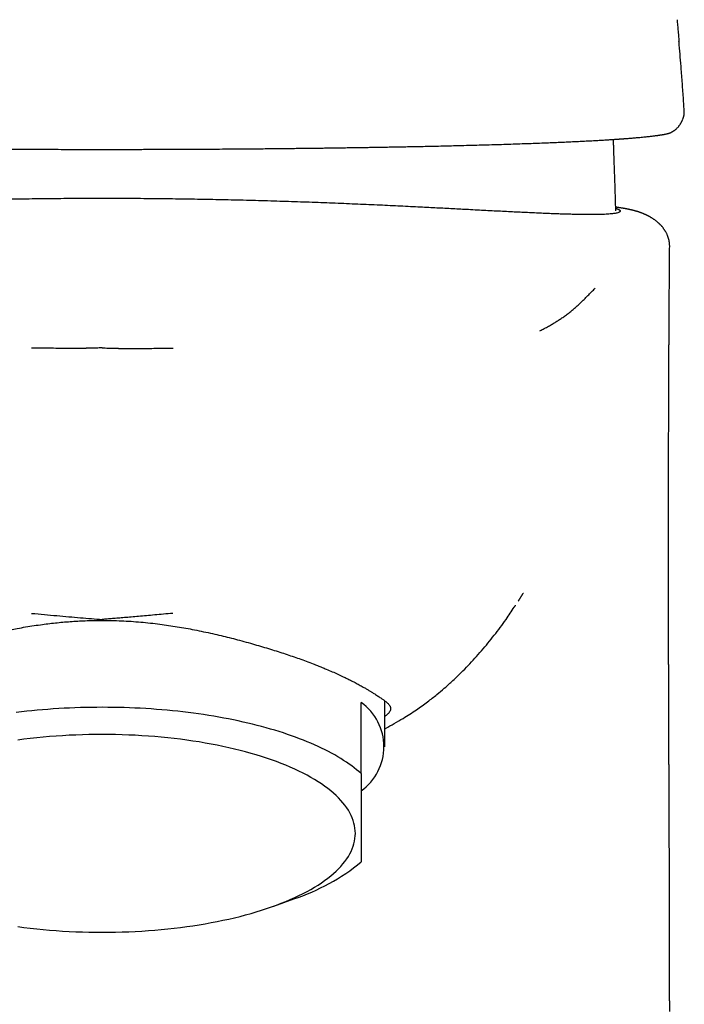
# Model space of a CAD drawing. Header units: millimetres. Extents: x 8 to 692, y 12 to 782.
# Tile 26 of 34: x 306 to 335, y 644 to 686. Entities that reach past the tile are written whole.
import ezdxf

# ---------------------------------------------------------------- set-up
doc = ezdxf.new("R2010")
doc.units = ezdxf.units.MM

msp = doc.modelspace()

# ---------------------------------------------------------------- linework, layer by layer
at = {"color": 7, "linetype": 'Continuous', "lineweight": 30}
for p, q in [((334.503, 681.327), (334.496, 681.313)), ((333.943, 675.911), (333.943, 675.911)), ((320.847, 653.53), (320.847, 656.548)), ((321.847, 654.674), (321.847, 656.622)), ((317.134, 647.904), (317.981, 648.209)), ((333.944, 643.885), (333.944, 643.43))]:
    msp.add_line(p, q, dxfattribs=at)
at = {"color": 7, "linetype": 'Continuous', "lineweight": 30, "flags": 128}
for points in [[(320.847, 653.53), (320.752, 653.613), (320.653, 653.695), (320.55, 653.776), (320.444, 653.857), (320.333, 653.936), (320.218, 654.015), (320.099, 654.093), (319.977, 654.17), (319.851, 654.246), (319.721, 654.321), (319.587, 654.395), (319.45, 654.468), (319.309, 654.54), (319.165, 654.611), (319.017, 654.681), (318.865, 654.749), (318.711, 654.817), (318.553, 654.883), (318.392, 654.949), (318.227, 655.012), (318.06, 655.075), (317.889, 655.136), (317.715, 655.197), (317.539, 655.255), (317.359, 655.313), (317.177, 655.369), (316.992, 655.423), (316.804, 655.477), (316.614, 655.528), (316.421, 655.579), (316.226, 655.628), (316.029, 655.675), (315.829, 655.721), (315.626, 655.766), (315.422, 655.808), (315.216, 655.85), (315.007, 655.89), (314.797, 655.928), (314.585, 655.964), (314.371, 655.999), (314.155, 656.033), (313.938, 656.064), (313.719, 656.094), (313.499, 656.123), (313.277, 656.15), (313.054, 656.175), (312.83, 656.198), (312.605, 656.22), (312.379, 656.24), (312.152, 656.258), (311.924, 656.274), (311.695, 656.289), (311.465, 656.302), (311.235, 656.314), (311.005, 656.323), (310.774, 656.331), (310.542, 656.337), (310.311, 656.342), (310.079, 656.344), (309.847, 656.345), (309.615, 656.344), (309.383, 656.342), (309.151, 656.337), (308.92, 656.331), (308.689, 656.323), (308.458, 656.314), (308.228, 656.302), (307.999, 656.289), (307.77, 656.274), (307.542, 656.258), (307.315, 656.24), (307.089, 656.22), (306.863, 656.198), (306.639, 656.175), (306.416, 656.15), (306.195, 656.123)], [(320.597, 650.992), (320.593, 651.102), (320.582, 651.212), (320.564, 651.322), (320.538, 651.431), (320.505, 651.54), (320.464, 651.649), (320.417, 651.758), (320.362, 651.865), (320.3, 651.973), (320.231, 652.079), (320.154, 652.185), (320.071, 652.29), (319.98, 652.394), (319.883, 652.497), (319.779, 652.6), (319.667, 652.701), (319.55, 652.8), (319.425, 652.899), (319.294, 652.996), (319.157, 653.092), (319.013, 653.187), (318.863, 653.28), (318.706, 653.371), (318.544, 653.461), (318.375, 653.549), (318.201, 653.636), (318.021, 653.72), (317.836, 653.803), (317.645, 653.883), (317.448, 653.962), (317.247, 654.039), (317.04, 654.114), (316.828, 654.186), (316.612, 654.256), (316.391, 654.325), (316.166, 654.39), (315.936, 654.454), (315.702, 654.515), (315.464, 654.574), (315.222, 654.63), (314.976, 654.683), (314.727, 654.735), (314.475, 654.783), (314.219, 654.829), (313.961, 654.873), (313.699, 654.914), (313.435, 654.952), (313.169, 654.987), (312.9, 655.02), (312.629, 655.049), (312.356, 655.076), (312.082, 655.101), (311.806, 655.122), (311.528, 655.141), (311.25, 655.157), (310.971, 655.169), (310.69, 655.18), (310.409, 655.187), (310.128, 655.191), (309.847, 655.192), (309.565, 655.191), (309.284, 655.187), (309.003, 655.18), (308.723, 655.169), (308.444, 655.157), (308.165, 655.141), (307.888, 655.122), (307.612, 655.101), (307.337, 655.076), (307.065, 655.049), (306.794, 655.02), (306.525, 654.987), (306.258, 654.952)], [(306.258, 647.033), (306.525, 646.997), (306.794, 646.965), (307.065, 646.935), (307.337, 646.908), (307.612, 646.884), (307.888, 646.862), (308.165, 646.843), (308.444, 646.828), (308.723, 646.815), (309.003, 646.805), (309.284, 646.798), (309.565, 646.793), (309.847, 646.792), (310.128, 646.793), (310.409, 646.798), (310.69, 646.805), (310.971, 646.815), (311.25, 646.828), (311.528, 646.843), (311.806, 646.862), (312.082, 646.884), (312.356, 646.908), (312.629, 646.935), (312.9, 646.965), (313.169, 646.997), (313.435, 647.033), (313.699, 647.071), (313.961, 647.112), (314.219, 647.155), (314.475, 647.201), (314.727, 647.25), (314.976, 647.301), (315.222, 647.355), (315.464, 647.411), (315.702, 647.469), (315.936, 647.531), (316.166, 647.594), (316.391, 647.66), (316.612, 647.728), (316.828, 647.798), (317.04, 647.871), (317.247, 647.945), (317.448, 648.022), (317.645, 648.101), (317.836, 648.182), (318.021, 648.264), (318.201, 648.349), (318.375, 648.435), (318.544, 648.523), (318.706, 648.613), (318.863, 648.704), (319.013, 648.797), (319.157, 648.892), (319.294, 648.988), (319.425, 649.085), (319.55, 649.184), (319.667, 649.284), (319.779, 649.385), (319.883, 649.487), (319.98, 649.59), (320.071, 649.694), (320.154, 649.799), (320.231, 649.905), (320.3, 650.012), (320.362, 650.119), (320.417, 650.227), (320.464, 650.335), (320.505, 650.444), (320.538, 650.553), (320.564, 650.663), (320.582, 650.772), (320.593, 650.882), (320.597, 650.992)]]:
    msp.add_lwpolyline(points, dxfattribs=at)
at = {"color": 7, "linetype": 'Continuous', "lineweight": 30}
for centre, radius, start, end in [((319.513, 654.674), 2.3, 305.4344, 54.5656), ((315.223, 656.629), 8.86, 288.1339, 309.3982)]:
    msp.add_arc(centre, radius, start, end, dxfattribs=at)
for points, knots in [([(334.258, 685.543), (334.26, 685.523), (334.266, 685.463), (334.275, 685.363), (334.286, 685.24), (334.297, 685.116), (334.309, 684.986), (334.323, 684.824), (334.333, 684.704), (334.339, 684.631)], [0, 0, 0, 0, 0.064236, 0.197149, 0.331705, 0.467903, 0.605741, 0.760922, 1, 1, 1, 1]), ([(334.568, 681.628), (334.558, 681.778), (334.534, 682.152), (334.491, 682.754), (334.443, 683.377), (334.397, 683.95), (334.364, 684.349), (334.344, 684.577), (334.339, 684.631)], [0, 0, 0, 0, 0.14934, 0.373979, 0.600541, 0.772305, 0.9461, 1, 1, 1, 1]), ([(334.504, 681.326), (334.508, 681.335), (334.514, 681.35), (334.523, 681.371), (334.53, 681.389), (334.535, 681.404), (334.539, 681.416), (334.542, 681.426), (334.545, 681.435), (334.547, 681.445), (334.551, 681.46), (334.556, 681.48), (334.561, 681.506), (334.565, 681.538), (334.568, 681.576), (334.568, 681.602), (334.567, 681.615)], [0, 0, 0, 0, 0.129257, 0.241078, 0.331676, 0.399758, 0.459675, 0.495822, 0.530858, 0.56508, 0.611483, 0.662534, 0.726556, 0.804082, 0.897426, 1, 1, 1, 1]), ([(334.567, 681.615), (334.568, 681.617), (334.568, 681.621), (334.568, 681.625), (334.568, 681.628)], [0, 0, 0, 0, 0.362859, 1, 1, 1, 1]), ([(333.79, 680.689), (333.798, 680.691), (333.814, 680.694), (333.835, 680.699), (333.853, 680.704), (333.867, 680.708), (333.88, 680.711), (333.895, 680.716), (333.913, 680.722), (333.936, 680.73), (333.962, 680.74), (333.989, 680.751), (334.017, 680.764), (334.042, 680.777), (334.064, 680.789), (334.087, 680.802), (334.11, 680.816), (334.135, 680.833), (334.157, 680.849), (334.177, 680.864), (334.196, 680.879), (334.216, 680.896), (334.241, 680.919), (334.27, 680.947), (334.301, 680.981), (334.329, 681.014), (334.354, 681.047), (334.378, 681.08), (334.4, 681.113), (334.419, 681.144), (334.436, 681.174), (334.449, 681.196), (334.457, 681.212), (334.463, 681.223), (334.469, 681.236), (334.477, 681.251), (334.485, 681.27), (334.494, 681.289), (334.5, 681.302), (334.503, 681.309)], [0, 0, 0, 0, 0.024802, 0.046215, 0.06424, 0.078878, 0.09039, 0.102117, 0.123041, 0.146829, 0.172674, 0.202314, 0.231483, 0.259392, 0.283778, 0.303748, 0.33318, 0.361216, 0.391557, 0.411439, 0.434916, 0.461608, 0.488116, 0.536808, 0.581648, 0.625223, 0.668732, 0.712179, 0.755568, 0.793708, 0.831715, 0.867798, 0.879368, 0.892351, 0.908578, 0.928046, 0.950749, 0.976682, 1, 1, 1, 1]), ([(285.903, 680.689), (285.915, 680.687), (285.936, 680.683), (285.969, 680.677), (286, 680.672), (286.029, 680.667), (286.056, 680.662), (286.082, 680.658), (286.108, 680.654), (286.138, 680.649), (286.17, 680.644), (286.206, 680.639), (286.242, 680.634), (286.28, 680.629), (286.315, 680.624), (286.347, 680.62), (286.373, 680.617), (286.397, 680.613), (286.418, 680.611), (286.436, 680.609), (286.452, 680.607), (286.467, 680.605), (286.484, 680.603), (286.505, 680.6), (286.529, 680.598), (286.555, 680.594), (286.583, 680.591), (286.614, 680.588), (286.648, 680.584), (286.682, 680.58), (286.717, 680.577), (286.752, 680.573), (286.795, 680.568), (286.847, 680.563), (286.908, 680.557), (286.965, 680.552), (287.019, 680.547), (287.07, 680.542), (287.124, 680.537), (287.18, 680.532), (287.24, 680.527), (287.295, 680.522), (287.344, 680.518), (287.386, 680.515), (287.429, 680.511), (287.474, 680.508), (287.519, 680.504), (287.563, 680.501), (287.605, 680.497), (287.644, 680.494), (287.68, 680.492), (287.712, 680.489), (287.738, 680.487), (287.763, 680.486), (287.79, 680.484), (287.821, 680.482), (287.855, 680.479), (287.894, 680.476), (287.936, 680.473), (287.995, 680.469), (288.072, 680.464), (288.169, 680.458), (288.274, 680.451), (288.389, 680.444), (288.513, 680.436), (288.643, 680.428), (288.778, 680.42), (288.918, 680.413), (289.068, 680.404), (289.225, 680.396), (289.387, 680.388), (289.583, 680.378), (289.813, 680.367), (290.077, 680.355), (290.351, 680.343), (290.632, 680.331), (290.921, 680.319), (291.21, 680.308), (291.5, 680.297), (291.799, 680.286), (292.11, 680.275), (292.435, 680.264), (292.765, 680.254), (293.101, 680.244), (293.443, 680.233), (293.791, 680.224), (294.145, 680.214), (294.521, 680.204), (294.921, 680.194), (295.345, 680.184), (295.779, 680.174), (296.225, 680.164), (296.652, 680.156), (297.056, 680.148), (297.435, 680.14), (297.823, 680.133), (298.219, 680.126), (298.583, 680.12), (298.912, 680.115), (299.202, 680.111), (299.488, 680.107), (299.77, 680.102), (300.046, 680.099), (300.315, 680.095), (300.564, 680.092), (300.794, 680.089), (301.005, 680.086), (301.207, 680.084), (301.399, 680.082), (301.581, 680.08), (301.762, 680.078), (301.949, 680.076), (302.149, 680.074), (302.362, 680.072), (302.588, 680.07), (302.825, 680.068), (303.073, 680.065), (303.332, 680.063), (303.604, 680.061), (303.877, 680.059), (304.151, 680.057), (304.424, 680.055), (304.703, 680.053), (304.982, 680.051), (305.26, 680.049), (305.536, 680.048), (305.811, 680.046), (306.177, 680.044), (306.632, 680.042), (307.175, 680.04), (307.709, 680.039), (308.235, 680.037), (308.753, 680.037), (309.266, 680.036), (309.818, 680.036), (310.412, 680.036), (311.048, 680.037), (311.683, 680.038), (312.273, 680.04), (312.818, 680.041), (313.317, 680.043), (313.819, 680.046), (314.324, 680.049), (314.83, 680.052), (315.34, 680.055), (315.851, 680.059), (316.3, 680.063), (316.686, 680.066), (317.009, 680.069), (317.328, 680.072), (317.638, 680.075), (317.939, 680.079), (318.23, 680.082), (318.51, 680.085), (318.779, 680.088), (319.037, 680.092), (319.284, 680.095), (319.52, 680.098), (319.745, 680.101), (319.939, 680.104), (320.108, 680.107), (320.256, 680.109), (320.409, 680.111), (320.569, 680.114), (320.754, 680.116), (320.965, 680.12), (321.204, 680.123), (321.451, 680.128), (321.707, 680.132), (321.97, 680.136), (322.243, 680.141), (322.524, 680.146), (322.81, 680.152), (323.095, 680.157), (323.412, 680.164), (323.758, 680.171), (324.132, 680.179), (324.498, 680.188), (324.892, 680.197), (325.31, 680.208), (325.751, 680.219), (326.179, 680.231), (326.597, 680.244), (327.002, 680.256), (327.396, 680.269), (327.779, 680.282), (328.152, 680.295), (328.491, 680.308), (328.799, 680.32), (329.077, 680.331), (329.351, 680.343), (329.621, 680.355), (329.885, 680.367), (330.145, 680.38), (330.399, 680.392), (330.648, 680.406), (330.894, 680.419), (331.135, 680.433), (331.316, 680.444), (331.438, 680.452), (331.503, 680.456), (331.563, 680.46), (331.618, 680.464), (331.667, 680.467), (331.712, 680.47), (331.751, 680.473), (331.786, 680.475), (331.816, 680.477), (331.84, 680.479), (331.859, 680.48), (331.873, 680.481), (331.885, 680.482), (331.894, 680.483), (331.905, 680.484), (331.918, 680.485), (331.935, 680.486), (331.957, 680.487), (331.981, 680.489), (332.008, 680.491), (332.037, 680.493), (332.077, 680.496), (332.128, 680.5), (332.192, 680.505), (332.258, 680.51), (332.325, 680.516), (332.393, 680.522), (332.464, 680.528), (332.537, 680.534), (332.61, 680.54), (332.696, 680.548), (332.793, 680.558), (332.898, 680.568), (332.995, 680.578), (333.085, 680.588), (333.167, 680.597), (333.243, 680.607), (333.313, 680.615), (333.378, 680.624), (333.437, 680.632), (333.479, 680.638), (333.508, 680.642), (333.524, 680.644), (333.539, 680.647), (333.555, 680.649), (333.572, 680.652), (333.592, 680.655), (333.614, 680.658), (333.639, 680.662), (333.666, 680.667), (333.695, 680.672), (333.726, 680.677), (333.758, 680.683), (333.779, 680.687), (333.791, 680.69)], [0, 0, 0, 0, 0.002573, 0.004964, 0.007173, 0.0092, 0.011046, 0.012775, 0.014509, 0.016251, 0.018451, 0.020663, 0.022886, 0.025122, 0.027324, 0.028988, 0.03048, 0.031801, 0.032949, 0.033925, 0.03473, 0.03547, 0.036373, 0.037442, 0.038674, 0.040071, 0.041484, 0.043032, 0.044713, 0.046414, 0.048078, 0.049706, 0.051298, 0.054122, 0.056825, 0.059406, 0.061608, 0.063736, 0.065939, 0.068242, 0.070646, 0.07315, 0.074729, 0.076345, 0.077999, 0.07969, 0.081415, 0.083051, 0.084539, 0.086006, 0.087293, 0.088402, 0.089332, 0.090083, 0.091036, 0.092104, 0.093299, 0.09462, 0.096068, 0.097614, 0.100543, 0.103692, 0.107059, 0.110644, 0.114449, 0.118472, 0.122311, 0.126331, 0.130537, 0.134922, 0.139331, 0.143697, 0.150471, 0.157134, 0.16368, 0.17056, 0.177298, 0.18389, 0.190333, 0.196635, 0.203508, 0.210301, 0.217093, 0.223889, 0.230691, 0.2375, 0.244321, 0.251155, 0.258947, 0.26673, 0.274589, 0.282578, 0.290699, 0.297173, 0.303731, 0.310374, 0.317101, 0.323916, 0.328738, 0.333599, 0.33835, 0.342918, 0.347506, 0.351894, 0.35608, 0.359647, 0.363053, 0.366298, 0.369382, 0.372304, 0.375064, 0.37806, 0.381246, 0.384624, 0.388193, 0.391954, 0.395833, 0.399897, 0.404145, 0.408576, 0.412688, 0.416947, 0.421299, 0.425622, 0.429912, 0.434167, 0.438389, 0.442577, 0.451018, 0.459317, 0.467472, 0.475484, 0.483351, 0.491115, 0.498865, 0.508527, 0.518198, 0.527877, 0.537564, 0.54518, 0.552816, 0.560512, 0.568272, 0.576095, 0.583981, 0.591929, 0.599939, 0.605005, 0.610096, 0.61517, 0.620093, 0.624854, 0.629509, 0.633999, 0.638323, 0.642482, 0.646475, 0.650303, 0.653965, 0.657463, 0.659827, 0.662234, 0.66476, 0.667407, 0.670173, 0.673976, 0.677984, 0.682198, 0.6865, 0.690998, 0.69569, 0.700577, 0.705623, 0.710658, 0.71566, 0.722487, 0.729254, 0.735963, 0.742614, 0.751147, 0.759568, 0.76788, 0.776164, 0.784435, 0.792549, 0.800655, 0.808756, 0.816855, 0.823335, 0.829817, 0.836343, 0.842957, 0.849661, 0.856335, 0.8631, 0.86996, 0.876914, 0.88405, 0.891251, 0.893481, 0.895563, 0.897493, 0.899271, 0.900898, 0.902373, 0.903697, 0.904871, 0.905893, 0.906764, 0.907343, 0.907828, 0.908221, 0.90852, 0.908832, 0.90928, 0.909888, 0.910654, 0.911545, 0.9125, 0.913516, 0.914596, 0.916736, 0.919087, 0.921646, 0.924109, 0.926739, 0.929537, 0.932502, 0.935537, 0.938511, 0.943434, 0.948174, 0.952733, 0.957109, 0.961304, 0.965317, 0.969149, 0.972814, 0.976265, 0.979555, 0.980556, 0.981541, 0.98251, 0.983464, 0.984496, 0.985815, 0.98731, 0.988981, 0.990829, 0.992854, 0.995058, 0.997439, 1, 1, 1, 1]), ([(331.572, 680.109), (331.57, 680.165), (331.566, 680.278), (331.562, 680.395), (331.561, 680.457), (331.561, 680.461)], [0, 0, 0, 0, 0.476179, 0.958723, 1, 1, 1, 1]), ([(331.659, 677.423), (331.657, 677.479), (331.65, 677.76), (331.634, 678.296), (331.606, 679.136), (331.584, 679.75), (331.572, 680.109)], [0, 0, 0, 0, 0.062331, 0.314202, 0.598345, 1, 1, 1, 1]), ([(309.847, 677.95), (309.665, 677.95), (309.303, 677.949), (308.76, 677.947), (308.219, 677.944), (307.68, 677.94), (307.145, 677.934), (306.615, 677.927), (306.09, 677.92), (305.566, 677.911), (305.04, 677.9), (304.514, 677.889), (303.989, 677.877), (303.468, 677.863), (302.951, 677.849), (302.439, 677.834), (301.93, 677.818), (301.426, 677.801), (300.928, 677.783), (300.435, 677.765), (299.949, 677.746), (299.469, 677.727), (298.999, 677.707), (298.537, 677.687), (298.084, 677.667), (297.639, 677.646), (297.199, 677.625), (296.764, 677.604), (296.335, 677.582), (295.912, 677.561), (295.497, 677.539), (295.089, 677.518), (294.688, 677.497), (294.32, 677.478), (293.983, 677.46), (293.677, 677.444), (293.376, 677.428), (293.082, 677.413), (292.795, 677.398), (292.497, 677.383), (292.189, 677.368), (291.874, 677.353), (291.571, 677.339), (291.278, 677.326), (290.995, 677.314), (290.722, 677.303), (290.46, 677.294), (290.21, 677.286), (289.97, 677.279), (289.742, 677.273), (289.539, 677.27), (289.359, 677.267), (289.2, 677.266), (289.049, 677.266), (288.907, 677.267), (288.774, 677.269), (288.642, 677.272), (288.514, 677.277), (288.391, 677.284), (288.28, 677.292), (288.181, 677.302), (288.094, 677.313), (288.019, 677.326), (287.958, 677.341), (287.91, 677.357), (287.875, 677.375), (287.853, 677.395), (287.847, 677.409), (287.847, 677.418), (287.847, 677.42), (287.847, 677.423), (287.848, 677.425), (287.849, 677.428), (287.849, 677.43), (287.851, 677.434), (287.855, 677.441), (287.86, 677.447), (287.865, 677.453), (287.871, 677.458), (287.878, 677.464), (287.886, 677.47), (287.896, 677.476), (287.905, 677.482), (287.914, 677.487), (287.922, 677.491), (287.93, 677.494), (287.936, 677.497), (287.942, 677.5), (287.946, 677.501), (287.948, 677.502), (287.95, 677.503), (287.95, 677.503), (287.951, 677.503), (287.952, 677.504), (287.961, 677.507), (287.979, 677.515), (288.007, 677.524), (288.028, 677.53), (288.038, 677.533)], [0, 0, 0, 0, 0.014519, 0.029001, 0.043457, 0.057897, 0.072331, 0.086512, 0.100706, 0.114923, 0.129186, 0.143704, 0.158195, 0.172668, 0.187134, 0.201603, 0.216083, 0.230585, 0.245074, 0.259536, 0.273981, 0.288419, 0.302859, 0.317053, 0.331266, 0.345508, 0.359612, 0.374007, 0.388419, 0.402862, 0.417345, 0.431883, 0.446487, 0.46117, 0.473107, 0.485052, 0.497011, 0.508993, 0.521006, 0.533056, 0.547318, 0.561657, 0.576087, 0.590231, 0.604649, 0.619075, 0.63352, 0.647998, 0.662522, 0.677105, 0.691756, 0.703731, 0.715694, 0.727649, 0.739602, 0.751556, 0.763515, 0.777622, 0.791747, 0.805895, 0.820071, 0.834567, 0.849099, 0.863668, 0.878275, 0.892922, 0.907608, 0.922332, 0.923761, 0.925241, 0.926773, 0.928357, 0.929993, 0.93168, 0.933419, 0.938468, 0.94391, 0.946838, 0.949868, 0.95388, 0.958226, 0.96218, 0.965741, 0.968909, 0.971631, 0.973976, 0.975942, 0.977529, 0.978612, 0.979401, 0.979589, 0.979747, 0.979876, 0.979976, 0.980643, 0.987625, 0.994615, 1, 1, 1, 1]), ([(331.656, 677.533), (331.657, 677.533), (331.664, 677.531), (331.676, 677.527), (331.691, 677.522), (331.704, 677.518), (331.714, 677.514), (331.723, 677.511), (331.73, 677.509), (331.735, 677.506), (331.739, 677.505), (331.741, 677.504), (331.742, 677.504), (331.743, 677.503), (331.744, 677.503), (331.746, 677.502), (331.751, 677.5), (331.757, 677.497), (331.764, 677.494), (331.771, 677.491), (331.78, 677.487), (331.789, 677.482), (331.798, 677.476), (331.807, 677.471), (331.815, 677.465), (331.821, 677.46), (331.825, 677.456), (331.829, 677.453), (331.832, 677.45), (331.834, 677.447), (331.838, 677.442), (331.842, 677.436), (331.845, 677.429), (331.847, 677.422), (331.847, 677.417), (331.847, 677.413), (331.846, 677.411), (331.845, 677.408), (331.844, 677.405), (331.843, 677.403), (331.842, 677.4), (331.838, 677.394), (331.829, 677.384), (331.812, 677.372), (331.785, 677.358), (331.742, 677.342), (331.678, 677.327), (331.602, 677.313), (331.517, 677.302), (331.419, 677.292), (331.308, 677.284), (331.184, 677.277), (331.046, 677.272), (330.896, 677.268), (330.732, 677.266), (330.557, 677.266), (330.368, 677.267), (330.178, 677.269), (329.988, 677.273), (329.8, 677.277), (329.605, 677.282), (329.403, 677.288), (329.192, 677.295), (328.961, 677.304), (328.707, 677.314), (328.429, 677.326), (328.138, 677.338), (327.833, 677.353), (327.515, 677.368), (327.185, 677.384), (326.845, 677.401), (326.497, 677.419), (326.14, 677.438), (325.774, 677.457), (325.417, 677.475), (325.072, 677.494), (324.74, 677.511), (324.403, 677.529), (324.061, 677.546), (323.715, 677.564), (323.342, 677.583), (322.942, 677.603), (322.514, 677.624), (322.078, 677.645), (321.63, 677.666), (321.171, 677.686), (320.703, 677.707), (320.228, 677.726), (319.747, 677.746), (319.26, 677.765), (318.767, 677.783), (318.268, 677.801), (317.764, 677.818), (317.257, 677.834), (316.746, 677.849), (316.23, 677.863), (315.713, 677.877), (315.195, 677.889), (314.677, 677.9), (314.155, 677.91), (313.627, 677.919), (313.095, 677.927), (312.557, 677.934), (312.018, 677.94), (311.478, 677.944), (310.936, 677.947), (310.392, 677.949), (310.029, 677.95), (309.847, 677.95)], [0, 0, 0, 0, 0.000576, 0.00417, 0.007399, 0.010263, 0.012762, 0.014897, 0.016856, 0.018361, 0.01941, 0.019748, 0.019984, 0.020119, 0.020422, 0.020922, 0.022287, 0.023999, 0.026056, 0.028459, 0.031259, 0.034416, 0.037931, 0.041801, 0.046028, 0.048982, 0.051206, 0.053376, 0.055493, 0.057556, 0.059567, 0.064691, 0.069435, 0.073799, 0.077783, 0.079628, 0.081473, 0.083316, 0.08516, 0.087002, 0.088844, 0.090686, 0.100802, 0.109819, 0.118822, 0.13486, 0.150851, 0.165091, 0.179297, 0.193473, 0.20762, 0.222033, 0.236426, 0.250806, 0.265179, 0.279552, 0.293933, 0.308331, 0.320518, 0.332657, 0.344752, 0.356811, 0.368841, 0.380849, 0.394983, 0.409111, 0.423242, 0.437668, 0.452302, 0.466855, 0.481342, 0.495774, 0.510168, 0.524534, 0.538888, 0.551102, 0.563261, 0.57537, 0.587437, 0.59947, 0.611475, 0.625597, 0.639702, 0.653799, 0.668038, 0.682541, 0.697024, 0.711494, 0.725961, 0.740435, 0.754926, 0.769444, 0.783914, 0.798362, 0.812798, 0.82723, 0.84167, 0.855868, 0.870092, 0.884351, 0.89857, 0.913053, 0.927522, 0.941986, 0.956455, 0.970941, 0.985452, 1, 1, 1, 1]), ([(333.946, 675.911), (333.947, 675.923), (333.947, 675.951), (333.945, 675.993), (333.941, 676.034), (333.938, 676.067), (333.934, 676.094), (333.926, 676.142), (333.912, 676.21), (333.886, 676.299), (333.859, 676.371), (333.833, 676.431), (333.809, 676.481), (333.783, 676.527), (333.761, 676.566), (333.741, 676.597), (333.723, 676.624), (333.702, 676.654), (333.677, 676.687), (333.65, 676.723), (333.621, 676.756), (333.595, 676.786), (333.572, 676.811), (333.552, 676.832), (333.535, 676.849), (333.517, 676.867), (333.496, 676.887), (333.471, 676.91), (333.44, 676.938), (333.403, 676.968), (333.365, 676.999), (333.327, 677.027), (333.294, 677.051), (333.265, 677.071), (333.235, 677.091), (333.203, 677.112), (333.165, 677.135), (333.135, 677.153), (333.113, 677.166), (333.099, 677.173), (333.088, 677.179), (333.077, 677.185), (333.066, 677.191), (333.053, 677.198), (333.037, 677.207), (333.017, 677.217), (332.996, 677.228), (332.976, 677.238), (332.959, 677.246), (332.94, 677.255), (332.919, 677.265), (332.894, 677.276), (332.864, 677.289), (332.832, 677.303), (332.799, 677.317), (332.764, 677.331), (332.728, 677.344), (332.696, 677.356), (332.672, 677.364), (332.656, 677.37), (332.644, 677.374), (332.632, 677.378), (332.617, 677.383), (332.6, 677.388), (332.579, 677.395), (332.558, 677.401), (332.538, 677.407), (332.514, 677.415), (332.484, 677.423), (332.451, 677.432), (332.422, 677.44), (332.398, 677.446), (332.379, 677.451), (332.363, 677.455), (332.345, 677.459), (332.326, 677.463), (332.308, 677.468), (332.289, 677.472), (332.271, 677.476), (332.252, 677.48), (332.234, 677.484), (332.215, 677.488), (332.195, 677.492), (332.172, 677.496), (332.148, 677.501), (332.122, 677.506), (332.094, 677.511), (332.066, 677.517), (332.037, 677.522), (332.01, 677.526), (331.985, 677.531), (331.96, 677.535), (331.93, 677.54), (331.897, 677.545), (331.86, 677.551), (331.824, 677.557), (331.792, 677.562), (331.766, 677.566), (331.744, 677.569), (331.724, 677.572), (331.706, 677.574), (331.689, 677.577), (331.672, 677.579), (331.661, 677.581), (331.655, 677.582)], [0, 0, 0, 0, 0.006158, 0.014277, 0.021179, 0.0269, 0.031472, 0.035349, 0.053096, 0.068339, 0.083822, 0.093938, 0.104262, 0.114411, 0.123369, 0.129553, 0.135396, 0.142474, 0.150932, 0.160212, 0.169292, 0.177247, 0.184096, 0.189857, 0.194545, 0.199517, 0.205893, 0.213766, 0.222965, 0.235045, 0.247583, 0.258952, 0.269116, 0.278102, 0.285934, 0.297339, 0.309392, 0.322135, 0.326991, 0.331311, 0.3351, 0.33836, 0.341723, 0.346232, 0.351898, 0.358713, 0.366203, 0.373053, 0.379188, 0.384615, 0.392641, 0.401825, 0.412226, 0.424476, 0.436407, 0.450248, 0.464838, 0.477569, 0.488417, 0.493388, 0.497838, 0.502464, 0.508584, 0.516227, 0.525212, 0.534799, 0.543578, 0.551627, 0.568828, 0.584332, 0.598536, 0.612413, 0.619865, 0.628337, 0.637884, 0.648378, 0.658125, 0.666594, 0.677246, 0.687274, 0.697376, 0.707553, 0.718228, 0.730616, 0.74479, 0.758659, 0.773896, 0.78962, 0.804711, 0.819164, 0.832981, 0.846296, 0.85932, 0.879207, 0.898384, 0.916853, 0.934243, 0.945846, 0.956565, 0.966399, 0.97535, 0.983416, 0.991394, 1, 1, 1, 1]), ([(333.945, 643.885), (333.945, 643.89), (333.945, 643.908), (333.945, 643.943), (333.945, 643.991), (333.945, 644.043), (333.945, 644.097), (333.945, 644.148), (333.945, 644.199), (333.945, 644.252), (333.945, 644.305), (333.945, 644.352), (333.945, 644.394), (333.945, 644.437), (333.945, 644.482), (333.945, 644.523), (333.945, 644.566), (333.945, 644.616), (333.945, 644.673), (333.945, 644.741), (333.945, 644.823), (333.945, 644.915), (333.944, 645.013), (333.944, 645.105), (333.944, 645.204), (333.944, 645.296), (333.944, 645.427), (333.944, 645.59), (333.944, 645.792), (333.943, 645.995), (333.943, 646.198), (333.943, 646.4), (333.942, 646.574), (333.942, 646.718), (333.942, 646.833), (333.942, 646.944), (333.941, 647.053), (333.941, 647.155), (333.941, 647.249), (333.941, 647.336), (333.941, 647.413), (333.94, 647.496), (333.94, 647.583), (333.94, 647.676), (333.94, 647.785), (333.939, 647.914), (333.939, 648.058), (333.939, 648.203), (333.938, 648.346), (333.938, 648.491), (333.937, 648.606), (333.937, 648.689), (333.937, 648.746), (333.937, 648.806), (333.937, 648.869), (333.936, 648.933), (333.936, 648.993), (333.936, 649.048), (333.936, 649.092), (333.936, 649.129), (333.936, 649.161), (333.936, 649.194), (333.935, 649.233), (333.935, 649.289), (333.935, 649.358), (333.935, 649.446), (333.934, 649.538), (333.934, 649.63), (333.934, 649.72), (333.934, 649.797), (333.933, 649.866), (333.933, 649.935), (333.933, 650.01), (333.933, 650.088), (333.932, 650.161), (333.932, 650.232), (333.932, 650.295), (333.932, 650.357), (333.931, 650.418), (333.931, 650.482), (333.931, 650.547), (333.931, 650.611), (333.93, 650.676), (333.93, 650.74), (333.93, 650.805), (333.93, 650.873), (333.929, 650.948), (333.929, 651.028), (333.929, 651.109), (333.929, 651.179), (333.928, 651.238), (333.928, 651.291), (333.928, 651.346), (333.928, 651.398), (333.927, 651.443), (333.927, 651.482), (333.927, 651.52), (333.927, 651.562), (333.927, 651.615), (333.927, 651.673), (333.926, 651.732), (333.926, 651.787), (333.926, 651.843), (333.926, 651.896), (333.925, 651.946), (333.925, 651.997), (333.925, 652.054), (333.925, 652.114), (333.925, 652.173), (333.924, 652.232), (333.924, 652.289), (333.924, 652.341), (333.924, 652.391), (333.923, 652.445), (333.923, 652.494), (333.923, 652.536), (333.923, 652.567), (333.923, 652.594), (333.923, 652.62), (333.923, 652.654), (333.922, 652.698), (333.922, 652.749), (333.922, 652.8), (333.922, 652.846), (333.922, 652.885), (333.922, 652.92), (333.921, 652.967), (333.921, 653.03), (333.921, 653.106), (333.92, 653.18), (333.92, 653.25), (333.92, 653.318), (333.92, 653.386), (333.919, 653.448), (333.919, 653.507), (333.919, 653.562), (333.919, 653.617), (333.918, 653.677), (333.918, 653.732), (333.918, 653.779), (333.918, 653.811), (333.918, 653.84), (333.918, 653.869), (333.918, 653.903), (333.917, 653.942), (333.917, 653.986), (333.917, 654.031), (333.917, 654.074), (333.917, 654.113), (333.917, 654.146), (333.916, 654.18), (333.916, 654.219), (333.916, 654.266), (333.916, 654.315), (333.916, 654.379), (333.915, 654.459), (333.915, 654.553), (333.915, 654.648), (333.914, 654.742), (333.914, 654.823), (333.914, 654.891), (333.913, 654.945), (333.913, 654.999), (333.913, 655.048), (333.913, 655.096), (333.913, 655.148), (333.913, 655.206), (333.912, 655.278), (333.912, 655.357), (333.912, 655.439), (333.911, 655.514), (333.911, 655.585), (333.911, 655.65), (333.911, 655.712), (333.911, 655.77), (333.91, 655.83), (333.91, 655.891), (333.91, 655.951), (333.91, 656.008), (333.91, 656.056), (333.909, 656.1), (333.909, 656.145), (333.909, 656.197), (333.909, 656.259), (333.909, 656.325), (333.908, 656.389), (333.908, 656.447), (333.908, 656.513), (333.908, 656.588), (333.908, 656.674), (333.907, 656.759), (333.907, 656.834), (333.907, 656.901), (333.907, 656.963), (333.906, 657.033), (333.906, 657.111), (333.906, 657.194), (333.906, 657.282), (333.906, 657.367), (333.905, 657.448), (333.905, 657.518), (333.905, 657.578), (333.905, 657.635), (333.905, 657.698), (333.904, 657.77), (333.904, 657.847), (333.904, 657.924), (333.904, 657.989), (333.904, 658.041), (333.904, 658.077), (333.904, 658.108), (333.904, 658.138), (333.903, 658.17), (333.903, 658.206), (333.903, 658.253), (333.903, 658.311), (333.903, 658.38), (333.903, 658.452), (333.903, 658.527), (333.902, 658.595), (333.902, 658.652), (333.902, 658.699), (333.902, 658.745), (333.902, 658.794), (333.902, 658.872), (333.902, 658.978), (333.901, 659.11), (333.901, 659.237), (333.901, 659.358), (333.901, 659.473), (333.901, 659.592), (333.9, 659.721), (333.9, 659.866), (333.9, 660.019), (333.9, 660.139), (333.9, 660.224), (333.899, 660.271), (333.899, 660.314), (333.899, 660.358), (333.899, 660.406), (333.899, 660.462), (333.899, 660.53), (333.899, 660.605), (333.899, 660.68), (333.899, 660.747), (333.899, 660.799), (333.899, 660.837), (333.899, 660.865), (333.899, 660.891), (333.899, 660.915), (333.899, 660.938), (333.899, 660.964), (333.899, 660.997), (333.899, 661.041), (333.898, 661.092), (333.898, 661.146), (333.898, 661.198), (333.898, 661.258), (333.898, 661.324), (333.898, 661.394), (333.898, 661.457), (333.898, 661.51), (333.898, 661.551), (333.898, 661.585), (333.898, 661.619), (333.898, 661.66), (333.898, 661.708), (333.898, 661.76), (333.898, 661.815), (333.898, 661.875), (333.898, 661.937), (333.898, 661.998), (333.898, 662.056), (333.898, 662.109), (333.898, 662.153), (333.898, 662.191), (333.898, 662.225), (333.898, 662.263), (333.898, 662.309), (333.898, 662.363), (333.898, 662.421), (333.898, 662.482), (333.898, 662.544), (333.898, 662.607), (333.898, 662.67), (333.897, 662.728), (333.897, 662.778), (333.897, 662.82), (333.897, 662.856), (333.897, 662.892), (333.897, 662.935), (333.897, 662.986), (333.897, 663.042), (333.897, 663.103), (333.897, 663.168), (333.897, 663.236), (333.897, 663.304), (333.897, 663.367), (333.897, 663.421), (333.897, 663.463), (333.897, 663.495), (333.897, 663.525), (333.897, 663.56), (333.897, 663.602), (333.898, 663.649), (333.898, 663.703), (333.898, 663.76), (333.898, 663.822), (333.898, 663.885), (333.898, 663.947), (333.898, 664.002), (333.898, 664.046), (333.898, 664.08), (333.898, 664.109), (333.898, 664.136), (333.898, 664.167), (333.898, 664.206), (333.898, 664.253), (333.898, 664.306), (333.898, 664.359), (333.898, 664.412), (333.898, 664.474), (333.898, 664.543), (333.898, 664.618), (333.898, 664.677), (333.898, 664.721), (333.898, 664.751), (333.898, 664.778), (333.898, 664.807), (333.898, 664.843), (333.898, 664.889), (333.898, 664.941), (333.898, 664.996), (333.898, 665.064), (333.898, 665.141), (333.899, 665.225), (333.899, 665.3), (333.899, 665.367), (333.899, 665.425), (333.899, 665.476), (333.899, 665.527), (333.899, 665.582), (333.899, 665.645), (333.899, 665.711), (333.899, 665.776), (333.899, 665.855), (333.899, 665.948), (333.9, 666.055), (333.9, 666.165), (333.9, 666.277), (333.9, 666.395), (333.9, 666.5), (333.9, 666.592), (333.901, 666.666), (333.901, 666.736), (333.901, 666.799), (333.901, 666.852), (333.901, 666.892), (333.901, 666.923), (333.901, 666.945), (333.901, 666.967), (333.901, 666.995), (333.901, 667.031), (333.901, 667.094), (333.902, 667.181), (333.902, 667.288), (333.902, 667.391), (333.902, 667.491), (333.902, 667.591), (333.903, 667.697), (333.903, 667.811), (333.903, 667.934), (333.904, 668.066), (333.904, 668.182), (333.904, 668.274), (333.904, 668.337), (333.905, 668.39), (333.905, 668.43), (333.905, 668.459), (333.905, 668.479), (333.905, 668.494), (333.905, 668.516), (333.905, 668.55), (333.905, 668.6), (333.905, 668.665), (333.906, 668.745), (333.906, 668.836), (333.906, 668.934), (333.907, 669.088), (333.907, 669.292), (333.908, 669.505), (333.909, 669.67), (333.909, 669.786), (333.909, 669.893), (333.91, 669.98), (333.91, 670.049), (333.91, 670.103), (333.91, 670.152), (333.911, 670.201), (333.911, 670.257), (333.911, 670.321), (333.911, 670.395), (333.912, 670.478), (333.912, 670.571), (333.913, 670.722), (333.914, 670.929), (333.915, 671.134), (333.915, 671.286), (333.916, 671.385), (333.916, 671.484), (333.917, 671.583), (333.917, 671.678), (333.918, 671.766), (333.918, 671.847), (333.919, 671.918), (333.919, 671.977), (333.919, 672.025), (333.919, 672.06), (333.919, 672.089), (333.92, 672.108), (333.92, 672.124), (333.92, 672.142), (333.92, 672.165), (333.92, 672.201), (333.92, 672.25), (333.921, 672.314), (333.921, 672.392), (333.922, 672.481), (333.922, 672.584), (333.923, 672.699), (333.924, 672.826), (333.924, 672.967), (333.925, 673.117), (333.926, 673.277), (333.927, 673.447), (333.929, 673.628), (333.93, 673.821), (333.931, 674.025), (333.933, 674.24), (333.935, 674.475), (333.937, 674.73), (333.939, 675.006), (333.941, 675.296), (333.944, 675.599), (333.945, 675.805), (333.946, 675.911)], [0, 0, 0, 0, 0.000454, 0.001775, 0.003277, 0.004938, 0.006681, 0.008257, 0.009744, 0.011458, 0.013211, 0.01469, 0.015851, 0.017217, 0.01871, 0.020015, 0.021109, 0.022725, 0.024696, 0.026405, 0.029096, 0.032365, 0.035011, 0.038318, 0.040962, 0.044265, 0.046951, 0.053219, 0.059517, 0.065844, 0.072198, 0.078493, 0.084778, 0.088466, 0.091955, 0.095553, 0.098906, 0.102109, 0.105134, 0.107675, 0.11026, 0.11233, 0.115412, 0.118401, 0.121069, 0.125643, 0.130399, 0.134603, 0.13917, 0.143771, 0.148243, 0.149895, 0.151549, 0.153574, 0.155535, 0.157445, 0.159583, 0.161148, 0.162555, 0.163691, 0.164576, 0.165575, 0.166827, 0.16821, 0.170767, 0.173344, 0.176372, 0.179412, 0.182005, 0.184796, 0.186566, 0.188503, 0.191177, 0.193634, 0.195777, 0.198078, 0.200188, 0.201764, 0.203822, 0.205925, 0.207773, 0.209827, 0.211922, 0.21387, 0.215862, 0.217993, 0.220263, 0.222805, 0.225545, 0.227834, 0.229328, 0.231041, 0.232815, 0.234456, 0.235907, 0.237068, 0.238145, 0.239456, 0.241005, 0.243051, 0.244861, 0.246514, 0.248279, 0.250065, 0.251497, 0.252898, 0.254898, 0.256817, 0.258532, 0.260407, 0.262347, 0.263824, 0.265326, 0.267012, 0.268868, 0.269955, 0.270912, 0.27174, 0.272486, 0.273398, 0.274858, 0.276582, 0.278197, 0.279647, 0.28088, 0.281882, 0.282905, 0.285247, 0.287824, 0.290024, 0.292154, 0.294391, 0.29641, 0.298466, 0.300229, 0.301925, 0.303573, 0.305433, 0.307522, 0.308759, 0.30977, 0.310562, 0.311421, 0.312492, 0.313756, 0.315116, 0.316558, 0.317981, 0.319182, 0.320153, 0.321064, 0.322355, 0.323881, 0.325458, 0.326894, 0.329849, 0.332934, 0.335714, 0.33878, 0.341721, 0.343313, 0.345086, 0.346834, 0.348345, 0.349701, 0.351308, 0.353193, 0.355121, 0.35806, 0.360568, 0.362868, 0.365076, 0.367185, 0.368944, 0.37086, 0.37269, 0.37451, 0.376604, 0.378314, 0.379824, 0.381093, 0.382415, 0.384079, 0.385976, 0.388191, 0.390237, 0.392016, 0.39361, 0.396386, 0.399033, 0.401693, 0.404352, 0.406064, 0.407974, 0.41014, 0.412575, 0.415276, 0.417937, 0.420779, 0.423303, 0.425504, 0.427371, 0.428885, 0.430849, 0.433239, 0.435674, 0.438069, 0.440407, 0.441775, 0.442912, 0.443817, 0.444681, 0.445684, 0.446823, 0.448101, 0.450108, 0.452257, 0.454519, 0.456895, 0.459256, 0.460866, 0.462265, 0.463679, 0.465182, 0.466774, 0.471002, 0.475138, 0.479127, 0.482928, 0.48648, 0.489838, 0.494088, 0.498632, 0.503405, 0.508374, 0.509908, 0.511359, 0.512728, 0.514018, 0.515464, 0.51721, 0.519223, 0.521863, 0.524223, 0.526302, 0.528113, 0.529054, 0.529928, 0.530737, 0.53148, 0.532157, 0.532905, 0.533902, 0.53529, 0.536969, 0.538684, 0.540327, 0.5419, 0.544298, 0.546511, 0.548477, 0.550141, 0.551503, 0.552308, 0.553346, 0.554642, 0.556195, 0.55784, 0.559477, 0.56143, 0.563371, 0.565299, 0.567179, 0.568834, 0.570219, 0.571365, 0.572309, 0.573442, 0.5749, 0.576643, 0.578481, 0.580376, 0.582327, 0.584299, 0.586318, 0.588163, 0.58973, 0.591042, 0.592066, 0.593118, 0.594461, 0.596095, 0.597881, 0.599741, 0.601791, 0.603925, 0.606137, 0.608162, 0.60985, 0.611202, 0.612031, 0.612904, 0.614004, 0.615333, 0.61685, 0.618407, 0.620309, 0.622248, 0.624223, 0.626228, 0.628059, 0.629302, 0.630374, 0.631276, 0.632025, 0.632924, 0.634152, 0.635663, 0.637362, 0.639041, 0.640693, 0.642317, 0.644813, 0.647222, 0.649311, 0.650378, 0.651306, 0.652095, 0.652904, 0.65404, 0.65548, 0.657215, 0.65895, 0.660601, 0.663548, 0.666185, 0.66852, 0.670592, 0.672407, 0.673982, 0.675391, 0.677121, 0.679166, 0.681278, 0.68332, 0.685291, 0.688656, 0.692001, 0.695381, 0.698903, 0.702598, 0.706469, 0.708788, 0.71117, 0.713429, 0.715381, 0.717025, 0.718362, 0.719198, 0.719844, 0.720453, 0.721312, 0.722426, 0.723796, 0.727232, 0.730583, 0.733806, 0.7369, 0.739939, 0.743225, 0.746791, 0.750636, 0.754761, 0.759162, 0.761463, 0.763435, 0.76508, 0.766396, 0.767201, 0.767804, 0.768214, 0.768677, 0.769807, 0.77139, 0.773425, 0.775912, 0.778851, 0.78197, 0.785045, 0.793272, 0.801166, 0.804988, 0.808709, 0.81206, 0.814952, 0.816902, 0.818569, 0.819996, 0.821469, 0.823204, 0.825196, 0.827495, 0.8301, 0.833013, 0.836231, 0.844257, 0.852354, 0.855438, 0.858533, 0.861637, 0.864752, 0.867779, 0.870547, 0.873052, 0.875295, 0.877276, 0.878589, 0.879737, 0.880619, 0.881221, 0.881592, 0.882107, 0.882843, 0.883802, 0.885426, 0.887445, 0.889857, 0.892664, 0.895863, 0.899456, 0.903441, 0.907818, 0.912586, 0.917531, 0.922834, 0.928497, 0.934517, 0.940893, 0.947626, 0.954714, 0.96292, 0.971553, 0.980611, 0.990094, 1, 1, 1, 1]), ([(328.436, 672.337), (328.498, 672.369), (328.623, 672.432), (328.798, 672.526), (328.963, 672.62), (329.119, 672.715), (329.267, 672.809), (329.415, 672.909), (329.563, 673.015), (329.708, 673.126), (329.845, 673.237), (329.993, 673.364), (330.149, 673.507), (330.312, 673.667), (330.47, 673.826), (330.625, 673.985), (330.731, 674.091), (330.784, 674.144)], [0, 0, 0, 0, 0.052266, 0.104532, 0.156798, 0.209064, 0.26133, 0.313597, 0.375198, 0.436798, 0.498399, 0.559999, 0.647999, 0.735999, 0.823999, 0.912, 1, 1, 1, 1]), ([(309.847, 671.612), (309.805, 671.61), (309.719, 671.605), (309.587, 671.599), (309.432, 671.594), (309.291, 671.59), (309.192, 671.589), (309.154, 671.588), (309.142, 671.588), (309.13, 671.588), (309.118, 671.588), (309.106, 671.588), (309.081, 671.587), (309.038, 671.587), (308.974, 671.587), (308.897, 671.586), (308.818, 671.586), (308.737, 671.586), (308.657, 671.586), (308.591, 671.586), (308.541, 671.586), (308.51, 671.586), (308.478, 671.587), (308.445, 671.587), (308.411, 671.587), (308.376, 671.587), (308.102, 671.587), (307.589, 671.589), (307.087, 671.59), (306.837, 671.591)], [0, 0, 0, 0, 0.041591, 0.085518, 0.131784, 0.196445, 0.226191, 0.230146, 0.234113, 0.238095, 0.24209, 0.246098, 0.25012, 0.267464, 0.288778, 0.314065, 0.343323, 0.367759, 0.394409, 0.423273, 0.433491, 0.44396, 0.45468, 0.465651, 0.476873, 0.488346, 0.50007, 0.750059, 1, 1, 1, 1]), ([(309.847, 671.612), (309.889, 671.61), (309.974, 671.605), (310.106, 671.599), (310.262, 671.594), (310.403, 671.59), (310.502, 671.589), (310.54, 671.588), (310.552, 671.588), (310.563, 671.588), (310.576, 671.588), (310.588, 671.588), (310.613, 671.587), (310.656, 671.587), (310.719, 671.587), (310.795, 671.586), (310.875, 671.586), (310.955, 671.586), (311.036, 671.586), (311.104, 671.586), (311.157, 671.586), (311.194, 671.586), (311.232, 671.587), (311.271, 671.587), (311.312, 671.587), (311.402, 671.587), (311.538, 671.587), (311.714, 671.588), (311.879, 671.588), (312.03, 671.588), (312.169, 671.589), (312.295, 671.589), (312.405, 671.59), (312.499, 671.59), (312.579, 671.59), (312.649, 671.59), (312.709, 671.59), (312.76, 671.59), (312.801, 671.591), (312.832, 671.591), (312.85, 671.591), (312.857, 671.591)], [0, 0, 0, 0, 0.041586, 0.085511, 0.131778, 0.196442, 0.22619, 0.230145, 0.234112, 0.238094, 0.242089, 0.246098, 0.25012, 0.267335, 0.288559, 0.31379, 0.343029, 0.367475, 0.394156, 0.423071, 0.435042, 0.447358, 0.460018, 0.473024, 0.486374, 0.50007, 0.562975, 0.621697, 0.676235, 0.726589, 0.77276, 0.814746, 0.852549, 0.882193, 0.908634, 0.931872, 0.951905, 0.968735, 0.98236, 0.992782, 1, 1, 1, 1]), ([(327.513, 660.85), (327.516, 660.853), (327.522, 660.863), (327.533, 660.88), (327.546, 660.9), (327.557, 660.917), (327.567, 660.933), (327.577, 660.948), (327.587, 660.964), (327.598, 660.982), (327.611, 661.002), (327.624, 661.022), (327.637, 661.043), (327.648, 661.061), (327.659, 661.078), (327.668, 661.093), (327.678, 661.108), (327.688, 661.124), (327.698, 661.141), (327.708, 661.157), (327.717, 661.17), (327.723, 661.181), (327.728, 661.189), (327.731, 661.194), (327.733, 661.196), (327.732, 661.196), (327.732, 661.196)], [0, 0, 0, 0, 0.0250985, 0.0754222, 0.1222747, 0.163566, 0.1992783, 0.2320948, 0.266614, 0.3053702, 0.3483801, 0.3946667, 0.4364774, 0.4778695, 0.5107006, 0.5395029, 0.5708084, 0.6114516, 0.6558129, 0.7050834, 0.7604209, 0.8220516, 0.8901541, 0.9403038, 0.9888467, 1, 1, 1, 1]), ([(324.787, 657.525), (324.99, 657.721), (325.396, 658.114), (325.963, 658.743), (326.498, 659.398), (326.961, 660.017), (327.233, 660.426), (327.349, 660.6)], [0, 0, 0, 0, 0.211138, 0.422118, 0.632943, 0.843738, 1, 1, 1, 1]), ([(327.35, 660.6), (327.35, 660.601), (327.353, 660.604), (327.358, 660.613), (327.365, 660.623), (327.374, 660.636), (327.383, 660.65), (327.392, 660.663), (327.398, 660.672), (327.4, 660.676)], [0, 0, 0, 0, 0.101536, 0.26888, 0.434157, 0.597449, 0.758083, 0.908519, 1, 1, 1, 1]), ([(306.847, 660.335), (307.029, 660.318), (307.387, 660.285), (307.915, 660.238), (308.424, 660.193), (308.915, 660.151), (309.387, 660.111), (309.696, 660.086), (309.847, 660.074)], [0, 0, 0, 0, 0.1821124, 0.3580702, 0.5278626, 0.6914682, 0.8488582, 1, 1, 1, 1]), ([(312.847, 660.335), (312.715, 660.323), (312.458, 660.299), (312.084, 660.266), (311.731, 660.234), (311.399, 660.205), (311.089, 660.178), (310.799, 660.154), (310.532, 660.131), (310.285, 660.111), (310.059, 660.092), (309.915, 660.081), (309.847, 660.075)], [0, 0, 0, 0, 0.131984, 0.256809, 0.37448, 0.485013, 0.588428, 0.684757, 0.774036, 0.856306, 0.931612, 1, 1, 1, 1]), ([(298.526, 657.066), (298.578, 657.098), (298.683, 657.161), (298.854, 657.258), (299.035, 657.357), (299.227, 657.457), (299.43, 657.56), (299.642, 657.662), (299.862, 657.763), (300.09, 657.864), (300.327, 657.966), (300.565, 658.064), (300.802, 658.158), (301.049, 658.253), (301.316, 658.351), (301.603, 658.454), (301.883, 658.55), (302.154, 658.64), (302.415, 658.724), (302.69, 658.811), (302.98, 658.899), (303.286, 658.989), (303.594, 659.077), (303.905, 659.163), (304.219, 659.246), (304.522, 659.323), (304.812, 659.393), (305.089, 659.458), (305.371, 659.521), (305.656, 659.582), (305.946, 659.64), (306.258, 659.699), (306.593, 659.757), (306.95, 659.814), (307.293, 659.863), (307.621, 659.904), (307.935, 659.939), (308.25, 659.969), (308.567, 659.994), (308.885, 660.013), (309.205, 660.027), (309.525, 660.036), (309.74, 660.038), (309.847, 660.038)], [0, 0, 0, 0, 0.027902, 0.055804, 0.083319, 0.11085, 0.138381, 0.165897, 0.192465, 0.219048, 0.24563, 0.272199, 0.296005, 0.319812, 0.347049, 0.374293, 0.401531, 0.424432, 0.447338, 0.470239, 0.495495, 0.520757, 0.546014, 0.570639, 0.59527, 0.619895, 0.640848, 0.661804, 0.682757, 0.704032, 0.72531, 0.746585, 0.772136, 0.797693, 0.823245, 0.845212, 0.86718, 0.889269, 0.911367, 0.933464, 0.955553, 0.977777, 1, 1, 1, 1]), ([(309.847, 660.038), (309.983, 660.037), (310.255, 660.035), (310.665, 660.021), (311.074, 659.998), (311.484, 659.966), (311.892, 659.925), (312.287, 659.878), (312.668, 659.825), (313.037, 659.768), (313.402, 659.705), (313.775, 659.635), (314.154, 659.558), (314.53, 659.476), (314.894, 659.391), (315.245, 659.305), (315.6, 659.213), (315.959, 659.116), (316.316, 659.016), (316.66, 658.915), (316.992, 658.814), (317.312, 658.714), (317.622, 658.613), (317.921, 658.513), (318.218, 658.409), (318.513, 658.302), (318.774, 658.203), (318.996, 658.117), (319.183, 658.041), (319.391, 657.955), (319.618, 657.858), (319.859, 657.751), (320.066, 657.654), (320.243, 657.569), (320.41, 657.486), (320.585, 657.396), (320.765, 657.299), (320.921, 657.212), (321.055, 657.134), (321.13, 657.089), (321.167, 657.066)], [0, 0, 0, 0, 0.028235, 0.056469, 0.084998, 0.113543, 0.142089, 0.170618, 0.196926, 0.223247, 0.249567, 0.275875, 0.304536, 0.333197, 0.360037, 0.386884, 0.413723, 0.442909, 0.472095, 0.500007, 0.527927, 0.555838, 0.582898, 0.609965, 0.637024, 0.666086, 0.695147, 0.714836, 0.734527, 0.754216, 0.782514, 0.81082, 0.839118, 0.859104, 0.87909, 0.905901, 0.932718, 0.959528, 0.979764, 1, 1, 1, 1]), ([(322.624, 655.876), (322.814, 655.995), (323.169, 656.219), (323.643, 656.562), (324.036, 656.868), (324.351, 657.132), (324.593, 657.346), (324.73, 657.472), (324.787, 657.525)], [0, 0, 0, 0, 0.246843, 0.461675, 0.644449, 0.795118, 0.913644, 1, 1, 1, 1]), ([(321.167, 657.066), (321.204, 657.044), (321.277, 656.999), (321.373, 656.94), (321.459, 656.886), (321.536, 656.837), (321.607, 656.79), (321.671, 656.748), (321.726, 656.71), (321.775, 656.676), (321.821, 656.643), (321.866, 656.608), (321.91, 656.573), (321.951, 656.536), (321.988, 656.501), (322.021, 656.466), (322.049, 656.429), (322.073, 656.389), (322.09, 656.348), (322.098, 656.306), (322.096, 656.263), (322.086, 656.224), (322.07, 656.189), (322.051, 656.156), (322.028, 656.124), (321.999, 656.089), (321.965, 656.054), (321.925, 656.017), (321.886, 655.984), (321.858, 655.962), (321.847, 655.953)], [0, 0, 0, 0, 0.039127, 0.078284, 0.111908, 0.145532, 0.179229, 0.212925, 0.241226, 0.269528, 0.297867, 0.326206, 0.361014, 0.395822, 0.430692, 0.465562, 0.506743, 0.547948, 0.595425, 0.642902, 0.690517, 0.738132, 0.77194, 0.805748, 0.839607, 0.873467, 0.907943, 0.942419, 0.976954, 1, 1, 1, 1]), ([(321.847, 655.438), (321.856, 655.442), (322.121, 655.578), (322.377, 655.73), (322.624, 655.876)], [0, 0, 0, 0, 0.035269, 1, 1, 1, 1]), ([(320.847, 653.53), (320.847, 653.43), (320.847, 653.23), (320.847, 652.941), (320.847, 652.662), (320.847, 652.395), (320.847, 652.139), (320.847, 651.9), (320.847, 651.676), (320.847, 651.468), (320.847, 651.27), (320.847, 651.084), (320.847, 650.907), (320.847, 650.742), (320.847, 650.587), (320.847, 650.442), (320.847, 650.307), (320.847, 650.183), (320.847, 650.068), (320.847, 649.964), (320.847, 649.868), (320.847, 649.811), (320.847, 649.783)], [0, 0, 0, 0, 0.05335, 0.106403, 0.159158, 0.211627, 0.263833, 0.315809, 0.364643, 0.413349, 0.461972, 0.510558, 0.559155, 0.607809, 0.656568, 0.705472, 0.754559, 0.803863, 0.85252, 0.901425, 0.950586, 1, 1, 1, 1])]:
    msp.add_open_spline(points, degree=3, knots=knots, dxfattribs=at)

doc.saveas('drawing.dxf')
